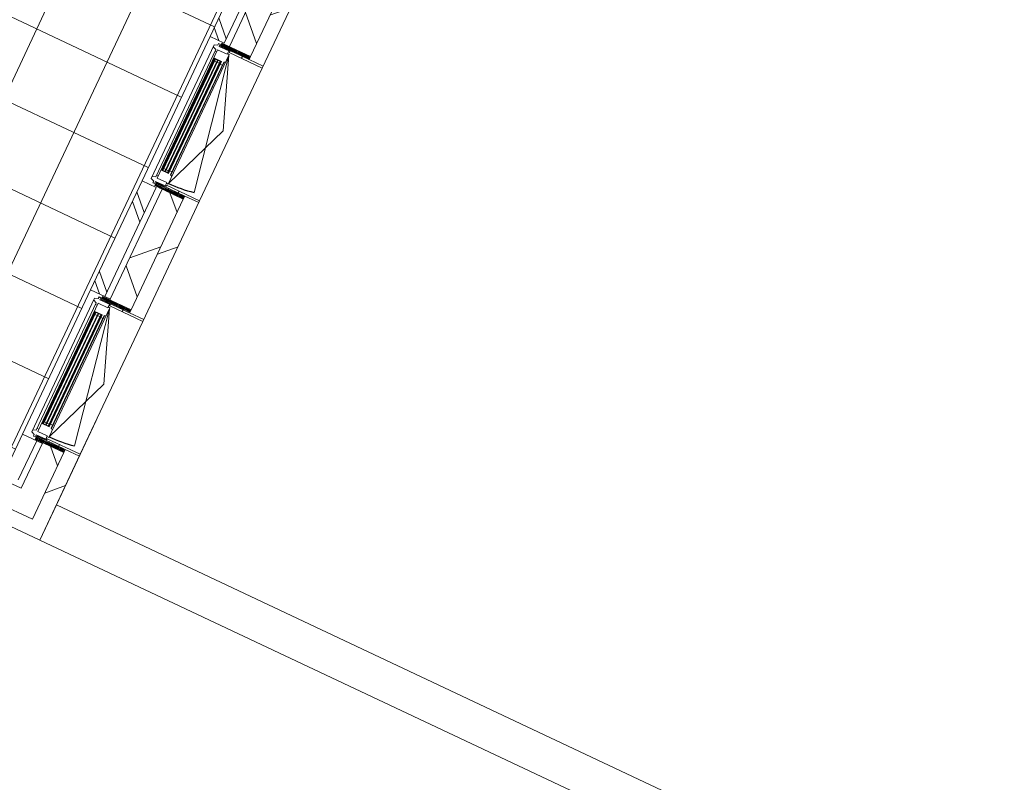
# Model space of a CAD drawing. Header units: metres. Extents: x 136266 to 136452, y 453403 to 453560.
# Tile 102 of 133: x 136329.57 to 136335.89, y 453497.83 to 453502.74. Entities that reach past the tile are written whole.
import ezdxf

# ---------------------------------------------------------------- set-up
doc = ezdxf.new("R2010")
doc.units = ezdxf.units.M
for name, color, linetype, lineweight in [('A-DETL-BEBOUWING', 253, 'Continuous', 9), ('A-DETL-GENF-4', 252, 'Continuous', 9), ('A-FLOR', 192, 'Continuous', 5), ('A-FLOR-PATT', 8, 'Continuous', 5)]:
    doc.layers.add(name, color=color, linetype=linetype, lineweight=lineweight)
pattern_1 = [(90, (0, 0), (-400, 2.449293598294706e-14), [])]

# ---------------------------------------------------------------- blocks, each defined once
blk = doc.blocks.new('859-DO-0010 29-09-2022')
at = {"layer": 'A-DETL-BEBOUWING'}
h = blk.add_hatch(dxfattribs=at)
h.set_pattern_fill('FP_1513', color=256, angle=44.99999999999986, style=0, pattern_type=2)
h.set_pattern_definition([(314.9999999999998, (50284.99930425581, 60792.50000667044), (299.9546965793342, 299.9546965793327), []), (44.99999999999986, (50284.99930425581, 60792.50000667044), (-299.9546965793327, 299.9546965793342), [])])
h.paths.add_polyline_path([(50434.99999999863, 57254.99999999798), (50434.99999999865, 57579.77384474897), (50284.99999999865, 57579.77384474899), (50284.99999999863, 57254.99999999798)])
h.paths.add_polyline_path([(50434.99999999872, 58592.77384474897), (50434.99999999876, 59379.75000589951), (50284.99999999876, 59379.75000589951), (50284.9999999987, 58592.77384474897)])
h.paths.add_polyline_path([(50434.99999999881, 60392.7500058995), (50434.99999999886, 61121.77384474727), (50284.99999999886, 61121.77384474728), (50284.99999999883, 60392.7500058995)])
h.paths.add_polyline_path([(50284.99999999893, 62250.77384474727), (50434.99999999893, 62250.77384474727), (50434.99999999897, 62979.75000589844), (50284.99999999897, 62979.75000589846), (50284.99999999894, 62467.09925676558)])
h.paths.add_polyline_path([(50284.99999999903, 63992.75000589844), (50434.99999999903, 63992.75000589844), (50434.99999999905, 64329.99999999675), (50284.99999999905, 64329.99999999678), (50284.99999999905, 64265.77040051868)])
h = blk.add_hatch(dxfattribs=at)
h.set_pattern_fill('FP_107', color=256, angle=44.99999999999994, style=0, pattern_type=2)
h.set_pattern_definition([(44.99999999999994, (1199.999805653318, -1.477928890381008e-12), (-282.8427124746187, 282.8427124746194), [])])
h.paths.add_polyline_path([(50534.99999999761, 57104.99999999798), (50534.99999999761, 57601.77384474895), (50434.9999999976, 57601.77384474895), (50434.9999999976, 57104.999999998)])
h.paths.add_polyline_path([(50534.99999999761, 58570.77384474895), (50534.99999999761, 59401.75000589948), (50434.9999999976, 59401.75000589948), (50434.9999999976, 58570.77384474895)])
h.paths.add_polyline_path([(50534.99999999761, 60370.75000589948), (50534.99999999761, 61156.77384474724), (50434.9999999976, 61156.77384474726), (50434.9999999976, 60370.75000589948)])
h.paths.add_polyline_path([(50434.9999999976, 62215.77384474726), (50534.99999999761, 62215.77384474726), (50534.99999999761, 63001.75000589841), (50434.9999999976, 63001.75000589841), (50434.9999999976, 62250.77384474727)])
h.paths.add_polyline_path([(50534.99999999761, 63970.75000589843), (50534.99999999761, 64329.99999999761), (50434.9999999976, 64329.99999999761), (50434.9999999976, 63970.75000589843)])
h = blk.add_hatch(dxfattribs=at)
h.set_pattern_fill('FP_973', color=256, angle=45.00000000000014, style=0, pattern_type=2)
h.set_pattern_definition([(315.0000000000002, (50145.00064686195, 60786.26191064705), (282.8427124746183, 282.8427124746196), []), (315.0000000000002, (50144.99993975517, 59586.26139788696), (282.8427124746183, 282.8427124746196), [])])
h.paths.add_polyline_path([(50144.99999999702, 60398.75000589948), (50244.99999999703, 60398.75000589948), (50244.99999999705, 61173.77384474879), (50144.99999999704, 61173.77384474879), (50144.99999999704, 61056.47384474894), (50163.99999999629, 61056.47384474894), (50163.99999999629, 60846.47384474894), (50144.99999999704, 60846.47384474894), (50144.99999999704, 60668.42811301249)])
h = blk.add_hatch(dxfattribs=at)
h.set_pattern_fill('FP_1187', color=256, style=0, pattern_type=2)
h.set_pattern_definition([(180, (50436.52399999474, 60343.98201950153), (6.221205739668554e-15, -50.8), [50.8, 0, 0, 0]), (180, (50436.52399999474, 60349.06201950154), (6.221205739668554e-15, -50.8), [50.8, 0, 0, 0]), (180, (50436.52399999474, 60354.14201950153), (6.221205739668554e-15, -50.8), [50.8, 0, 0, 0]), (180, (50436.52399999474, 60359.22201950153), (6.221205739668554e-15, -50.8), [50.8, 0, 0, 0]), (180, (50436.52399999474, 60364.30201950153), (6.221205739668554e-15, -50.8), [50.8, 0, 0, 0]), (180, (50436.52399999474, 60369.38201950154), (6.221205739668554e-15, -50.8), [50.8, 0, 0, 0]), (180, (50436.52399999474, 60374.46201950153), (6.221205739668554e-15, -50.8), [50.8, 0, 0, 0]), (180, (50436.52399999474, 60379.54201950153), (6.221205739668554e-15, -50.8), [50.8, 0, 0, 0]), (180, (50436.52399999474, 60384.62201950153), (6.221205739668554e-15, -50.8), [50.8, 0, 0, 0]), (180, (50436.52399999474, 60389.70201950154), (6.221205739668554e-15, -50.8), [50.8, 0, 0, 0])])
h.paths.add_polyline_path([(50231.99999999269, 60370.75000590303), (50434.99999999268, 60370.75000590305), (50434.99999999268, 60392.75000590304), (50231.99999999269, 60392.75000590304)])
h = blk.add_hatch(dxfattribs=at)
h.set_pattern_fill('FP_1487', color=256, style=0, pattern_type=2)
h.set_pattern_definition(pattern_1)
h.paths.add_polyline_path([(50434.99999999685, 60358.2500058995), (50534.99999999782, 60358.25000589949), (50534.99999999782, 60370.7500058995), (50299.99999999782, 60370.75000589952), (50299.99999999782, 60358.25000589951)])
h = blk.add_hatch(color=256, dxfattribs=at)
h.paths.add_polyline_path([(50229.49999999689, 60281.75000590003), (50229.49999999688, 60267.75000590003), (50233.49999999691, 60267.75000590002), (50233.49999999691, 60281.75000590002)])
h.paths.add_polyline_path([(50275.49999999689, 60281.75000590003), (50275.49999999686, 60267.75000590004), (50279.49999999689, 60267.75000590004), (50279.49999999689, 60281.75000590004)])
h.paths.add_polyline_path([(50229.49999999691, 59504.75000589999), (50229.49999999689, 59490.75000589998), (50233.49999999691, 59490.75000589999), (50233.49999999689, 59504.75000589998)])
h.paths.add_polyline_path([(50275.49999999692, 59504.75000589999), (50275.4999999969, 59490.7500059), (50279.49999999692, 59490.7500059), (50279.49999999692, 59504.75000589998)])
for points in [[(50233.49999999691, 60281.75000590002), (50233.49999999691, 59490.75000589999), (50237.49999999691, 59490.7500059), (50237.49999999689, 60281.75000590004)], [(50252.49999999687, 60281.75000590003), (50252.49999999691, 59490.7500059), (50256.49999999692, 59490.75000589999), (50256.49999999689, 60281.75000590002)], [(50271.49999999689, 60281.75000590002), (50271.49999999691, 59490.75000589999), (50275.4999999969, 59490.7500059), (50275.49999999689, 60281.75000590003)], [(50233.49999999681, 58481.7738447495), (50233.49999999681, 57690.77384474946), (50237.49999999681, 57690.77384474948), (50237.49999999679, 58481.77384474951)], [(50252.49999999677, 58481.77384474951), (50252.49999999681, 57690.77384474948), (50256.49999999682, 57690.77384474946), (50256.49999999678, 58481.77384474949)], [(50271.49999999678, 58481.7738447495), (50271.49999999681, 57690.77384474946), (50275.4999999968, 57690.77384474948), (50275.49999999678, 58481.77384474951)]]:
    blk.add_hatch(color=256, dxfattribs=at).paths.add_polyline_path(points)
h = blk.add_hatch(dxfattribs=at)
h.set_pattern_fill('FP_1186', color=256, style=0, pattern_type=2)
h.set_pattern_definition([(180, (50436.52399999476, 59428.51801950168), (-6.221205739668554e-15, 50.8), [50.8, 0, 0, 0]), (180, (50436.52399999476, 59423.43801950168), (-6.221205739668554e-15, 50.8), [50.8, 0, 0, 0]), (180, (50436.52399999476, 59418.35801950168), (-6.221205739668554e-15, 50.8), [50.8, 0, 0, 0]), (180, (50436.52399999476, 59413.27801950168), (-6.221205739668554e-15, 50.8), [50.8, 0, 0, 0]), (180, (50436.52399999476, 59408.19801950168), (-6.221205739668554e-15, 50.8), [50.8, 0, 0, 0]), (180, (50436.52399999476, 59403.11801950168), (-6.221205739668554e-15, 50.8), [50.8, 0, 0, 0]), (180, (50436.52399999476, 59398.03801950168), (-6.221205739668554e-15, 50.8), [50.8, 0, 0, 0]), (180, (50436.52399999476, 59392.95801950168), (-6.221205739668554e-15, 50.8), [50.8, 0, 0, 0]), (180, (50436.52399999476, 59387.87801950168), (-6.221205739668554e-15, 50.8), [50.8, 0, 0, 0]), (180, (50436.52399999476, 59382.79801950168), (-6.221205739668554e-15, 50.8), [50.8, 0, 0, 0])])
h.paths.add_polyline_path([(50244.08032774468, 59379.75000590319), (50434.99999999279, 59379.75000590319), (50434.99999999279, 59401.75000590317), (50231.99999999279, 59401.75000590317), (50231.99999999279, 59379.75000590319)])
h = blk.add_hatch(dxfattribs=at)
h.set_pattern_fill('FP_1487', color=256, style=0, pattern_type=2)
h.set_pattern_definition(pattern_1)
h.paths.add_polyline_path([(50534.99999999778, 59401.75000589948), (50534.99999999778, 59414.25000589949), (50299.99999999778, 59414.25000589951), (50299.99999999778, 59401.75000589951), (50434.99999999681, 59401.75000589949)])
h = blk.add_hatch(dxfattribs=at)
h.set_pattern_fill('FP_972', color=256, angle=45.00000000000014, style=0, pattern_type=2)
h.set_pattern_definition([(315.0000000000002, (50144.99993975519, 58986.27422298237), (282.8427124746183, 282.8427124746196), []), (315.0000000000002, (50144.99993975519, 57786.27441732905), (282.8427124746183, 282.8427124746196), [])])
h.paths.add_polyline_path([(50244.99999999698, 58598.77384474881), (50244.999999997, 59373.77384474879), (50144.999999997, 59373.77384474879), (50144.99999999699, 58598.77384474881)])
h = blk.add_hatch(dxfattribs=at)
h.set_pattern_fill('FP_1187', color=256, style=0, pattern_type=2)
h.set_pattern_definition([(180, (50436.52399999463, 58544.00585835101), (6.221205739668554e-15, -50.8), [50.8, 0, 0, 0]), (180, (50436.52399999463, 58549.08585835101), (6.221205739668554e-15, -50.8), [50.8, 0, 0, 0]), (180, (50436.52399999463, 58554.16585835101), (6.221205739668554e-15, -50.8), [50.8, 0, 0, 0]), (180, (50436.52399999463, 58559.24585835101), (6.221205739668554e-15, -50.8), [50.8, 0, 0, 0]), (180, (50436.52399999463, 58564.32585835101), (6.221205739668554e-15, -50.8), [50.8, 0, 0, 0]), (180, (50436.52399999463, 58569.40585835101), (6.221205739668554e-15, -50.8), [50.8, 0, 0, 0]), (180, (50436.52399999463, 58574.48585835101), (6.221205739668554e-15, -50.8), [50.8, 0, 0, 0]), (180, (50436.52399999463, 58579.56585835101), (6.221205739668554e-15, -50.8), [50.8, 0, 0, 0]), (180, (50436.52399999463, 58584.64585835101), (6.221205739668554e-15, -50.8), [50.8, 0, 0, 0]), (180, (50436.52399999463, 58589.72585835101), (6.221205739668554e-15, -50.8), [50.8, 0, 0, 0])])
h.paths.add_polyline_path([(50231.99999999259, 58570.7738447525), (50434.99999999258, 58570.77384475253), (50434.99999999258, 58592.77384475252), (50231.99999999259, 58592.77384475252)])
h = blk.add_hatch(dxfattribs=at)
h.set_pattern_fill('FP_1488', color=256, style=0, pattern_type=2)
h.set_pattern_definition(pattern_1)
h.paths.add_polyline_path([(50534.99999999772, 58558.27384474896), (50534.99999999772, 58570.77384474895), (50299.99999999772, 58570.77384474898), (50299.99999999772, 58558.27384474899), (50434.99999999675, 58558.27384474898)])
h = blk.add_hatch(color=256, dxfattribs=at)
h.paths.add_polyline_path([(50229.49999999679, 58481.77384474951), (50229.49999999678, 58467.77384474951), (50233.49999999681, 58467.7738447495), (50233.49999999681, 58481.7738447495)])
h.paths.add_polyline_path([(50275.49999999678, 58481.77384474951), (50275.49999999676, 58467.77384474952), (50279.49999999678, 58467.77384474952), (50279.49999999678, 58481.77384474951)])
h.paths.add_polyline_path([(50229.49999999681, 57704.77384474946), (50229.49999999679, 57690.77384474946), (50233.49999999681, 57690.77384474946), (50233.49999999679, 57704.77384474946)])
h.paths.add_polyline_path([(50275.49999999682, 57704.77384474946), (50275.4999999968, 57690.77384474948), (50279.49999999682, 57690.77384474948), (50279.49999999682, 57704.77384474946)])
h = blk.add_hatch(dxfattribs=at)
h.set_pattern_fill('FP_971', color=256, angle=44.99999999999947, style=0, pattern_type=2)
h.set_pattern_definition([(314.9999999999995, (50144.99993975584, 57434.38697031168), (282.8427124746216, 282.8427124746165), []), (314.9999999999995, (50144.99993975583, 56234.38716465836), (282.8427124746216, 282.8427124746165), [])])
h.paths.add_polyline_path([(50244.99999999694, 57294.99999999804), (50244.99999999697, 57573.77384474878), (50144.99999999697, 57573.77384474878), (50144.99999999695, 57294.99999999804)])
h = blk.add_hatch(dxfattribs=at)
h.set_pattern_fill('FP_1186', color=256, style=0, pattern_type=2)
h.set_pattern_definition([(180, (50436.52399999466, 57628.54185835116), (-6.221205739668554e-15, 50.8), [50.8, 0, 0, 0]), (180, (50436.52399999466, 57623.46185835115), (-6.221205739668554e-15, 50.8), [50.8, 0, 0, 0]), (180, (50436.52399999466, 57618.38185835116), (-6.221205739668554e-15, 50.8), [50.8, 0, 0, 0]), (180, (50436.52399999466, 57613.30185835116), (-6.221205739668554e-15, 50.8), [50.8, 0, 0, 0]), (180, (50436.52399999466, 57608.22185835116), (-6.221205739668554e-15, 50.8), [50.8, 0, 0, 0]), (180, (50436.52399999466, 57603.14185835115), (-6.221205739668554e-15, 50.8), [50.8, 0, 0, 0]), (180, (50436.52399999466, 57598.06185835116), (-6.221205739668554e-15, 50.8), [50.8, 0, 0, 0]), (180, (50436.52399999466, 57592.98185835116), (-6.221205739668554e-15, 50.8), [50.8, 0, 0, 0]), (180, (50436.52399999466, 57587.90185835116), (-6.221205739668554e-15, 50.8), [50.8, 0, 0, 0]), (180, (50436.52399999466, 57582.82185835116), (-6.221205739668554e-15, 50.8), [50.8, 0, 0, 0])])
h.paths.add_polyline_path([(50244.08032774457, 57579.77384475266), (50434.99999999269, 57579.77384475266), (50434.99999999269, 57601.77384475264), (50231.99999999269, 57601.77384475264), (50231.99999999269, 57579.77384475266)])
h = blk.add_hatch(dxfattribs=at)
h.set_pattern_fill('FP_1488', color=256, style=0, pattern_type=2)
h.set_pattern_definition(pattern_1)
h.paths.add_polyline_path([(50534.99999999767, 57601.77384474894), (50534.99999999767, 57614.27384474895), (50299.99999999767, 57614.27384474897), (50299.99999999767, 57601.77384474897), (50434.9999999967, 57601.77384474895)])
h = blk.add_hatch(dxfattribs=at)
h.set_pattern_fill('FP_976', color=256, angle=45.00000000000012, style=0, pattern_type=2)
h.set_pattern_definition([(45.0000000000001, (49184.9999538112, 57105.00036817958), (-299.954696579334, 299.9546965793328), []), (135.0000000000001, (49184.9999538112, 57105.00036817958), (-299.9546965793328, -299.954696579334), [])])
h.paths.add_polyline_path([(50434.99999999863, 57104.99999999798), (50434.99999999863, 57254.99999999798), (47934.99999999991, 57254.99999999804), (47934.99999999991, 57104.99999999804), (49335.63666674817, 57104.999999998)])
h = blk.add_hatch(dxfattribs=at)
h.set_pattern_fill('FP_100', color=256, angle=44.99999999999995, style=0, pattern_type=2)
h.set_pattern_definition([(44.99999999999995, (1199.999805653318, -1.250555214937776e-12), (-282.8427124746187, 282.8427124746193), [])])
h.paths.add_polyline_path([(50534.99999999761, 57004.99999999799), (50534.99999999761, 57104.99999999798), (48184.99999999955, 57104.99999999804), (48184.99999999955, 57004.99999999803), (49335.63666674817, 57004.99999999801)])
at = {"layer": 'A-FLOR-PATT'}
h = blk.add_hatch(dxfattribs=at)
h.set_pattern_fill('FP_2284', color=256, style=0, pattern_type=2)
h.set_pattern_definition([(270, (48227.698, 63668.86599999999), (500, 3.061616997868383e-14), []), (0, (48227.698, 63668.86599999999), (0, 500), [])])
h.paths.add_polyline_path([(50106.22615524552, 57433.7738447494), (50144.99999999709, 57433.7738447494), (50143.99999999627, 60875.44321582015), (50141.49999999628, 60875.44321582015), (50141.49999999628, 60943.21198442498), (50143.99999999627, 60943.21198442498), (50143.99999999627, 60960.79183870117), (50141.49999999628, 60960.79183870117), (50141.49999999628, 61023.57703254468), (50143.99999999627, 61023.57703254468), (50144.12208914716, 67748.96701125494), (50141.62208914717, 67748.96701125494), (50141.62208914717, 67811.75220509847), (50144.12208914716, 67811.75220509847), (50144.12208914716, 67829.33205937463), (50141.62208914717, 67829.33205937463), (50141.62208914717, 67897.10082797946), (50144.12208914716, 67897.10082797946), (50144.97489878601, 69903.95728532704), (46310.39604315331, 69903.95728532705), (47364.28590522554, 68202.74874831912), (47416.34647308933, 68234.99999999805), (48595.00000000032, 68234.99999999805), (48595.0000000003, 57433.77384474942), (49335.63666674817, 57433.77384474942)])
h.paths.add_polyline_path([(49506.05406820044, 61409.9999999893), (49506.05406820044, 61809.99999998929), (49806.05406820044, 61609.9999999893), (49568.4348412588, 61451.5871820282)])
h.paths.add_polyline_path([(49506.05406820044, 66909.99999998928), (49506.05406820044, 67309.99999998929), (49806.05406820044, 67109.99999998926)])
for centre in [(50305.49999999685, 60341.75000590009), (50305.49999999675, 58541.77384474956)]:
    blk.add_arc(centre, 911.000000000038, 270, 281.0000000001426)
at = {"layer": 'A-DETL-BEBOUWING'}
for p, q in [((50434.99999999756, 62979.75000589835), (50434.99999999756, 60392.75000589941)), ((50244.99999999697, 60398.75000589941), (50244.99999999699, 61173.77384474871)), ((50284.99999999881, 61156.77384474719), (50284.99999999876, 60392.75000589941)), ((50534.99999999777, 60358.25000589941), (50534.99999999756, 61156.77384474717)), ((50144.99999999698, 60846.47384474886), (50144.99999999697, 60398.75000589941)), ((50144.99999999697, 60398.75000589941), (50244.99999999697, 60398.75000589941)), ((50213.49999999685, 60368.75000590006), (50191.49999999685, 60360.75000590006)), ((50191.49999999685, 60360.75000590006), (50191.49999999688, 59411.75000590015)), ((50225.49999999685, 60380.75000590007), (50213.49999999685, 60380.75000590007)), ((50213.49999999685, 60380.75000590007), (50213.49999999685, 60368.75000590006)), ((50225.49999999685, 60365.75000590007), (50225.49999999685, 60380.75000590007)), ((50293.49999999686, 60365.75000590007), (50225.49999999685, 60365.75000590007)), ((50293.49999999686, 60341.75000590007), (50293.49999999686, 60365.75000590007)), ((50299.99999999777, 60370.75000589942), (50299.99999999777, 60358.25000589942)), ((50299.99999999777, 60358.25000589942), (50534.99999999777, 60358.25000589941)), ((50434.99999999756, 60370.75000589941), (50534.99999999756, 60370.75000589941)), ((50191.49999999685, 60346.75000590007), (50213.49999999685, 60338.75000590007)), ((50213.49999999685, 60338.75000590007), (50213.49999999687, 59433.75000590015)), ((50213.49999999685, 60326.75000590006), (50225.49999999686, 60326.75000590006)), ((50225.49999999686, 60341.75000590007), (50293.49999999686, 60341.75000590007)), ((50225.49999999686, 60341.75000590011), (50225.49999999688, 59430.75000590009)), ((50305.49999999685, 60346.75000590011), (50293.49999999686, 60346.75000590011)), ((50294.69999999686, 59485.75000590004), (50294.69999999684, 60286.75000590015)), ((50294.69999999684, 60286.75000590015), (50297.33232077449, 60286.75000590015)), ((50297.33232077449, 60286.75000590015), (50305.49999999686, 60292.47898317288)), ((50297.33232077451, 59485.75000590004), (50297.33232077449, 60286.75000590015)), ((50305.49999999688, 59425.75000590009), (50305.49999999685, 60346.75000590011)), ((50305.49999999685, 60341.7500059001), (50479.32699478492, 59447.48764177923)), ((50479.3269947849, 59886.25000590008), (50305.49999999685, 60341.7500059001)), ((50225.49999999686, 60264.75000590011), (50229.49999999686, 60264.75000590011)), ((50229.49999999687, 59487.75000590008), (50229.49999999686, 60284.75000590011)), ((50229.49999999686, 60284.75000590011), (50279.49999999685, 60284.75000590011)), ((50279.49999999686, 60281.7500059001), (50229.49999999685, 60284.7500059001)), ((50229.49999999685, 60281.7500059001), (50279.49999999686, 60284.7500059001)), ((50279.49999999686, 60281.7500059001), (50229.49999999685, 60281.7500059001)), ((50229.49999999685, 60267.7500059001), (50233.49999999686, 60267.75000590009)), ((50233.49999999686, 60281.75000590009), (50233.49999999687, 59490.75000590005)), ((50237.49999999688, 59490.75000590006), (50237.49999999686, 60281.7500059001)), ((50237.49999999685, 60267.7500059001), (50252.49999999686, 60267.7500059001)), ((50252.49999999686, 60281.7500059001), (50252.49999999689, 59490.75000590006)), ((50256.49999999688, 59490.75000590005), (50256.49999999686, 60281.75000590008)), ((50256.49999999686, 60267.75000590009), (50271.49999999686, 60267.7500059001)), ((50271.49999999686, 60281.75000590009), (50271.49999999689, 59490.75000590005)), ((50275.49999999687, 59490.75000590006), (50275.49999999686, 60281.7500059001)), ((50275.49999999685, 60267.7500059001), (50279.49999999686, 60267.7500059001)), ((50279.49999999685, 60284.75000590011), (50279.49999999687, 59487.75000590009)), ((50279.49999999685, 60264.75000590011), (50294.69999999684, 60264.75000590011)), ((50305.49999999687, 59430.75000590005), (50479.3269947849, 59886.25000590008)), ((50229.49999999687, 59507.75000590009), (50225.49999999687, 59507.75000590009)), ((50233.49999999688, 59504.75000590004), (50229.49999999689, 59504.75000590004)), ((50279.49999999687, 59490.75000590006), (50229.49999999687, 59490.75000590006)), ((50279.49999999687, 59487.75000590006), (50229.49999999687, 59490.75000590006)), ((50229.49999999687, 59487.75000590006), (50279.49999999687, 59490.75000590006)), ((50279.49999999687, 59487.75000590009), (50229.49999999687, 59487.75000590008)), ((50252.49999999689, 59504.75000590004), (50237.49999999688, 59504.75000590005)), ((50271.49999999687, 59504.75000590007), (50256.49999999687, 59504.75000590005)), ((50279.49999999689, 59504.75000590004), (50275.49999999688, 59504.75000590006)), ((50294.69999999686, 59507.75000590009), (50279.49999999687, 59507.75000590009)), ((50297.33232077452, 59485.75000590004), (50294.69999999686, 59485.75000590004)), ((50305.49999999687, 59480.02102862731), (50297.33232077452, 59485.75000590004)), ((50213.49999999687, 59433.75000590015), (50191.49999999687, 59425.75000590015)), ((50191.49999999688, 59411.75000590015), (50213.49999999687, 59403.75000590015)), ((50225.49999999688, 59445.75000590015), (50213.49999999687, 59445.75000590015)), ((50213.49999999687, 59403.75000590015), (50213.49999999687, 59391.75000590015)), ((50225.49999999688, 59430.75000590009), (50293.49999999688, 59430.75000590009)), ((50225.49999999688, 59391.75000590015), (50225.49999999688, 59406.75000590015)), ((50225.49999999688, 59406.75000590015), (50293.49999999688, 59406.75000590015)), ((50293.49999999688, 59406.75000590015), (50293.49999999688, 59430.75000590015)), ((50293.49999999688, 59425.75000590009), (50305.49999999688, 59425.75000590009)), ((50534.99999999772, 59414.2500058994), (50299.99999999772, 59414.25000589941)), ((50299.99999999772, 59414.25000589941), (50299.99999999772, 59401.75000589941)), ((50434.99999999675, 59401.75000589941), (50534.99999999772, 59401.7500058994)), ((50534.99999999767, 58558.27384474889), (50534.99999999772, 59414.2500058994)), ((50144.99999999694, 59373.77384474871), (50144.99999999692, 58598.77384474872)), ((50244.99999999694, 59373.77384474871), (50144.99999999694, 59373.77384474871)), ((50213.49999999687, 59391.75000590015), (50225.49999999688, 59391.75000590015)), ((50244.99999999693, 58598.77384474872), (50244.99999999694, 59373.77384474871)), ((50284.9999999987, 59379.75000589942), (50284.99999999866, 58592.7738447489)), ((50434.99999999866, 58592.77384474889), (50434.9999999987, 59379.75000589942)), ((50144.99999999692, 58598.77384474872), (50284.99999999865, 58598.77384474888)), ((50145.12208915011, 57573.77384474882), (50145.1220891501, 58598.77384474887)), ((50225.49999999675, 58580.77384474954), (50213.49999999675, 58580.77384474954)), ((50213.49999999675, 58580.77384474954), (50213.49999999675, 58568.77384474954)), ((50225.49999999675, 58565.77384474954), (50225.49999999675, 58580.77384474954)), ((50213.49999999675, 58568.77384474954), (50191.49999999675, 58560.77384474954)), ((50191.49999999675, 58560.77384474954), (50191.49999999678, 57611.77384474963)), ((50191.49999999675, 58546.77384474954), (50213.49999999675, 58538.77384474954)), ((50213.49999999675, 58538.77384474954), (50213.49999999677, 57633.77384474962)), ((50213.49999999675, 58526.77384474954), (50225.49999999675, 58526.77384474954)), ((50293.49999999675, 58565.77384474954), (50225.49999999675, 58565.77384474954)), ((50225.49999999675, 58541.77384474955), (50293.49999999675, 58541.77384474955)), ((50225.49999999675, 58541.77384474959), (50225.49999999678, 57630.77384474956)), ((50285.1220891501, 58570.77384474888), (50285.1220891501, 58565.77384474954)), ((50293.49999999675, 58541.77384474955), (50293.49999999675, 58565.77384474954)), ((50305.49999999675, 58546.77384474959), (50293.49999999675, 58546.77384474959)), ((50299.99999999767, 58570.7738447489), (50299.99999999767, 58558.2738447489)), ((50299.99999999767, 58558.2738447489), (50534.99999999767, 58558.27384474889)), ((50305.49999999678, 57625.77384474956), (50305.49999999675, 58546.77384474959)), ((50305.49999999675, 58541.77384474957), (50479.32699478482, 57647.51148062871)), ((50479.3269947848, 58086.27384474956), (50305.49999999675, 58541.77384474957)), ((50534.99999999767, 58570.77384474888), (50434.9999999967, 58570.7738447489)), ((50225.49999999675, 58464.77384474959), (50229.49999999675, 58464.77384474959)), ((50229.49999999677, 57687.77384474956), (50229.49999999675, 58484.77384474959)), ((50229.49999999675, 58484.77384474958), (50279.49999999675, 58484.77384474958)), ((50279.49999999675, 58481.77384474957), (50229.49999999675, 58484.77384474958)), ((50229.49999999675, 58481.77384474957), (50279.49999999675, 58484.77384474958)), ((50279.49999999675, 58481.77384474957), (50229.49999999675, 58481.77384474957)), ((50229.49999999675, 58467.77384474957), (50233.49999999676, 58467.77384474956)), ((50233.49999999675, 58481.77384474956), (50233.49999999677, 57690.77384474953)), ((50237.49999999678, 57690.77384474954), (50237.49999999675, 58481.77384474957)), ((50237.49999999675, 58467.77384474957), (50252.49999999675, 58467.77384474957)), ((50252.49999999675, 58481.77384474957), (50252.49999999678, 57690.77384474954)), ((50256.49999999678, 57690.77384474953), (50256.49999999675, 58481.77384474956)), ((50256.49999999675, 58467.77384474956), (50271.49999999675, 58467.77384474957)), ((50271.49999999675, 58481.77384474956), (50271.49999999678, 57690.77384474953)), ((50275.49999999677, 57690.77384474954), (50275.49999999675, 58481.77384474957)), ((50275.49999999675, 58467.77384474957), (50279.49999999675, 58467.77384474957)), ((50279.49999999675, 58484.77384474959), (50279.49999999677, 57687.77384474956)), ((50279.49999999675, 58464.77384474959), (50294.69999999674, 58464.77384474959)), ((50294.69999999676, 57685.77384474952), (50294.69999999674, 58486.77384474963)), ((50294.69999999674, 58486.77384474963), (50297.3323207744, 58486.77384474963)), ((50297.33232077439, 58486.77384474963), (50305.49999999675, 58492.50282202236)), ((50297.33232077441, 57685.77384474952), (50297.33232077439, 58486.77384474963)), ((50305.49999999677, 57630.77384474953), (50479.3269947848, 58086.27384474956)), ((50535.83139533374, 57854.99999999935), (50535.83139533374, 57254.99999999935)), ((50229.49999999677, 57707.77384474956), (50225.49999999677, 57707.77384474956)), ((50233.49999999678, 57704.77384474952), (50229.49999999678, 57704.77384474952)), ((50252.49999999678, 57704.77384474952), (50237.49999999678, 57704.77384474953)), ((50271.49999999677, 57704.77384474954), (50256.49999999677, 57704.77384474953)), ((50279.49999999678, 57704.77384474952), (50275.49999999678, 57704.77384474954)), ((50294.69999999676, 57707.77384474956), (50279.49999999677, 57707.77384474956)), ((50213.49999999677, 57633.77384474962), (50191.49999999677, 57625.77384474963)), ((50225.49999999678, 57645.77384474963), (50213.49999999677, 57645.77384474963)), ((50293.49999999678, 57630.77384474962), (50225.49999999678, 57630.77384474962)), ((50279.49999999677, 57690.77384474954), (50229.49999999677, 57690.77384474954)), ((50279.49999999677, 57687.77384474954), (50229.49999999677, 57690.77384474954)), ((50229.49999999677, 57687.77384474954), (50279.49999999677, 57690.77384474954)), ((50229.49999999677, 57687.77384474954), (50279.49999999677, 57687.77384474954)), ((50293.49999999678, 57606.77384474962), (50293.49999999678, 57630.77384474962)), ((50297.33232077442, 57685.77384474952), (50294.69999999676, 57685.77384474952)), ((50297.33232077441, 57685.77384474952), (50305.49999999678, 57680.04486747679)), ((50144.99999999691, 57573.77384474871), (50144.9999999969, 57394.99999999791)), ((50284.9999999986, 57573.77384474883), (50144.99999999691, 57573.77384474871)), ((50191.49999999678, 57611.77384474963), (50213.49999999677, 57603.77384474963)), ((50213.49999999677, 57603.77384474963), (50213.49999999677, 57591.77384474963)), ((50213.49999999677, 57591.77384474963), (50225.49999999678, 57591.77384474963)), ((50225.49999999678, 57591.77384474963), (50225.49999999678, 57606.77384474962)), ((50225.49999999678, 57606.77384474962), (50293.49999999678, 57606.77384474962)), ((50244.9999999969, 57294.99999999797), (50244.99999999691, 57573.77384474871)), ((50284.9999999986, 57579.7738447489), (50284.99999999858, 57254.9999999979)), ((50285.12208915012, 57606.77384474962), (50285.12208915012, 57601.77384474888)), ((50293.49999999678, 57625.77384474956), (50305.49999999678, 57625.77384474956)), ((50534.99999999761, 57614.27384474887), (50299.99999999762, 57614.27384474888)), ((50299.99999999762, 57614.27384474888), (50299.99999999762, 57601.77384474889)), ((50534.99999999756, 57601.77384474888), (50434.99999999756, 57601.77384474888)), ((50434.99999999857, 57104.9999999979), (50434.9999999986, 57579.7738447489)), ((50534.99999999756, 57004.9999999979), (50534.99999999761, 57614.27384474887)), ((50284.99999999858, 57254.9999999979), (47934.99999999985, 57254.99999999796)), ((57509.99999999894, 57254.99999999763), (50535.2115141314, 57254.99999999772)), ((50535.2115141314, 57254.99999999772), (50535.2115141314, 57004.99999999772)), ((50434.99999999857, 57104.9999999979), (48084.99999999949, 57104.99999999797)), ((48184.99999999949, 57004.99999999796), (50534.99999999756, 57004.9999999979)), ((50535.2115141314, 57004.99999999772), (57509.99999999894, 57004.99999999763))]:
    blk.add_line(p, q, dxfattribs=at)
at = {"layer": 'A-DETL-GENF-4'}
for p, q in [((50434.99999999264, 60392.75000590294), (50231.99999999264, 60392.75000590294)), ((50231.99999999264, 60392.75000590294), (50231.99999999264, 60370.75000590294)), ((50231.99999999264, 60370.75000590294), (50434.99999999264, 60370.75000590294)), ((50434.99999999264, 60370.75000590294), (50434.99999999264, 60392.75000590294)), ((50231.99999999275, 59379.7500059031), (50231.99999999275, 59401.75000590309)), ((50231.99999999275, 59401.75000590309), (50434.99999999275, 59401.75000590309)), ((50434.99999999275, 59401.75000590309), (50434.99999999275, 59379.7500059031)), ((50434.99999999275, 59379.7500059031), (50231.99999999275, 59379.7500059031)), ((50434.99999999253, 58592.77384475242), (50231.99999999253, 58592.77384475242)), ((50231.99999999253, 58592.77384475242), (50231.99999999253, 58570.77384475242)), ((50434.99999999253, 58570.77384475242), (50434.99999999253, 58592.77384475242)), ((50231.99999999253, 58570.77384475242), (50434.99999999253, 58570.77384475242)), ((50231.99999999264, 57579.77384475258), (50231.99999999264, 57601.77384475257)), ((50231.99999999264, 57601.77384475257), (50434.99999999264, 57601.77384475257)), ((50434.99999999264, 57579.77384475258), (50231.99999999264, 57579.77384475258)), ((50434.99999999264, 57601.77384475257), (50434.99999999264, 57579.77384475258))]:
    blk.add_line(p, q, dxfattribs=at)
at = {"layer": 'A-FLOR'}
for p, q in [((50144.99999999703, 59373.77384474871), (50144.99999999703, 60398.7500058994)), ((50534.99999999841, 60358.25000589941), (50534.9999999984, 59414.2500058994)), ((50144.99999999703, 57573.77384474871), (50144.99999999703, 58598.77384474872)), ((50534.99999999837, 58558.27384474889), (50534.99999999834, 57614.27384474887))]:
    blk.add_line(p, q, dxfattribs=at)

msp = doc.modelspace()

# ---------------------------------------------------------------- block references
at = {"xscale": 0.001, "yscale": 0.001, "zscale": 0.001, "rotation": 334.7650131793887}
msp.add_blockref('859-DO-0010 29-09-2022', (136259.6791283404, 453469.3710543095), dxfattribs=at)

doc.saveas('drawing.dxf')
